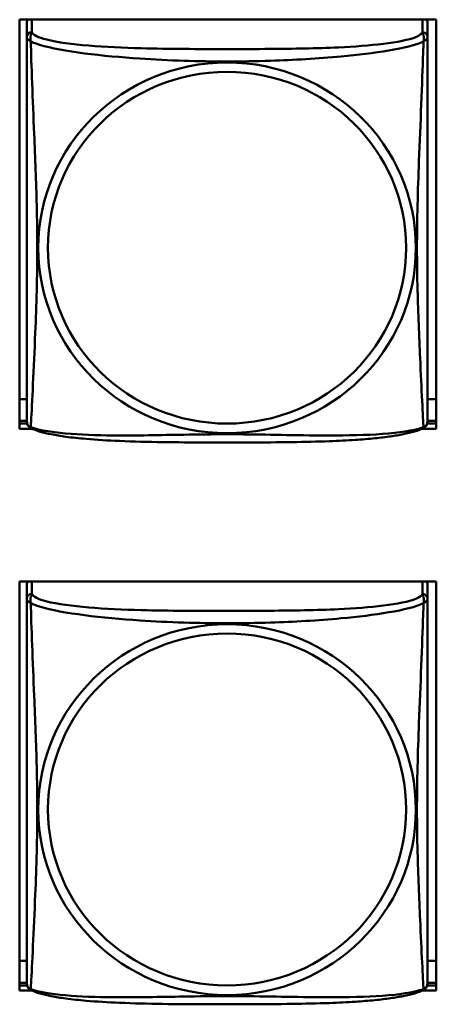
# Model space of a CAD drawing. Header units: inches. Extents: x 0.8 to 72.9, y -7.8 to 49.3.
# Tile 220 of 256: x 54.472 to 54.964, y 12.471 to 13.633. Entities that reach past the tile are written whole.
import ezdxf

# ---------------------------------------------------------------- set-up
doc = ezdxf.new("R2010")
doc.units = ezdxf.units.IN
doc.header["$MEASUREMENT"] = 0
doc.layers.add('Visible Edges(ROSSANSI)', color=7, linetype='Continuous', lineweight=50)
doc.layers.add('Visible Tangent Edges(ROSSANSI)', color=7, linetype='Continuous', lineweight=50)

msp = doc.modelspace()

# ---------------------------------------------------------------- linework, layer by layer
at = {"layer": 'Visible Edges(ROSSANSI)'}
for p, q in [((54.4723, 13.1501), (54.4723, 13.6327)), ((54.4723, 13.6327), (54.9638, 13.6327)), ((54.4808, 13.6299), (54.4808, 13.6122)), ((54.9533, 13.6122), (54.9533, 13.6299)), ((54.9638, 13.6327), (54.9638, 13.1501)), ((54.4808, 13.1851), (54.4723, 13.1851)), ((54.9638, 13.1851), (54.9533, 13.1851)), ((54.4808, 13.1594), (54.4723, 13.1594)), ((54.9638, 13.1594), (54.9533, 13.1594)), ((54.4723, 13.1562), (54.4812, 13.1562)), ((54.487, 13.1501), (54.4723, 13.1501)), ((54.9638, 13.1501), (54.9471, 13.1501)), ((54.9529, 13.1562), (54.9638, 13.1562)), ((54.4723, 12.4874), (54.4723, 12.97)), ((54.4723, 12.97), (54.9638, 12.97)), ((54.4808, 12.9671), (54.4808, 12.9495)), ((54.9533, 12.9495), (54.9533, 12.9671)), ((54.9638, 12.97), (54.9638, 12.4874)), ((54.4808, 12.5224), (54.4723, 12.5224)), ((54.9638, 12.5224), (54.9533, 12.5224)), ((54.4808, 12.4967), (54.4723, 12.4967)), ((54.4723, 12.4935), (54.4812, 12.4935)), ((54.487, 12.4874), (54.4723, 12.4874)), ((54.9638, 12.4874), (54.9471, 12.4874)), ((54.9529, 12.4935), (54.9638, 12.4935)), ((54.9638, 12.4967), (54.9533, 12.4967))]:
    msp.add_line(p, q, dxfattribs=at)
for centre, start, end in [((54.4946, 13.1592), 180, 189.1496), ((54.9395, 13.1592), 350.8504, 360), ((54.4946, 12.4965), 180, 189.1496), ((54.9395, 12.4965), 350.8504, 360)]:
    msp.add_arc(centre, 0.0138, start, end, dxfattribs=at)
for centre, major_axis, start_param, end_param in [((54.4867, 13.6299), (-0.00591, 0), 5.777275, 6.283185), ((54.9474, 13.6299), (0.00591, 0), 0, 0.50591), ((54.4867, 12.9671), (-0.00591, 0), 5.777275, 6.283185), ((54.9474, 12.9671), (0.00591, 0), 0, 0.50591)]:
    msp.add_ellipse(centre, major_axis=major_axis, ratio=0.981793, start_param=start_param, end_param=end_param, dxfattribs=at)
for points, knots in [([(54.4808, 13.6122), (54.4808, 13.6096), (54.4808, 13.605), (54.4808, 13.5989), (54.4808, 13.5876), (54.4808, 13.5712), (54.4808, 13.5534), (54.4808, 13.5355), (54.4808, 13.5163), (54.4808, 13.4972), (54.4808, 13.47), (54.4808, 13.4428), (54.4808, 13.4161), (54.4808, 13.3994), (54.4808, 13.3827), (54.4808, 13.3661), (54.4808, 13.3329), (54.4808, 13.2997), (54.4808, 13.2674), (54.4808, 13.2273), (54.4808, 13.1869), (54.4808, 13.1682), (54.4808, 13.1625), (54.4808, 13.1593), (54.4808, 13.1592)], [0.325731, 0.325731, 0.325731, 0.325731, 0.404774, 0.404774, 0.404774, 0.550532, 0.550532, 0.550532, 0.69629, 0.69629, 0.69629, 0.902598, 0.902598, 0.902598, 1.03154, 1.03154, 1.03154, 1.289425, 1.289425, 1.289425, 1.610774, 1.610774, 1.610774, 1.710218, 1.710218, 1.710218, 1.710218]), ([(54.9533, 13.1592), (54.9533, 13.1592), (54.9533, 13.1601), (54.9533, 13.1618), (54.9533, 13.1664), (54.9533, 13.1774), (54.9533, 13.1912), (54.9533, 13.205), (54.9533, 13.2216), (54.9533, 13.239), (54.9533, 13.2636), (54.9533, 13.29), (54.9533, 13.3164), (54.9533, 13.3329), (54.9533, 13.3495), (54.9533, 13.3661), (54.9533, 13.3993), (54.9533, 13.4326), (54.9533, 13.4666), (54.9533, 13.5089), (54.9533, 13.5547), (54.9533, 13.5863), (54.9533, 13.5987), (54.9533, 13.6081), (54.9533, 13.6122)], [0.352862, 0.352862, 0.352862, 0.352862, 0.404774, 0.404774, 0.404774, 0.550532, 0.550532, 0.550532, 0.69629, 0.69629, 0.69629, 0.902598, 0.902598, 0.902598, 1.03154, 1.03154, 1.03154, 1.289425, 1.289425, 1.289425, 1.610774, 1.610774, 1.610774, 1.73735, 1.73735, 1.73735, 1.73735]), ([(54.485, 13.1511), (54.4845, 13.1514), (54.4839, 13.1518), (54.483, 13.1526), (54.4827, 13.153), (54.482, 13.1539), (54.4818, 13.1544), (54.4814, 13.1552), (54.4813, 13.1556), (54.4811, 13.1564), (54.4811, 13.1567), (54.481, 13.157)], [0.02273771, 0.02273771, 0.02273771, 0.02273771, 0.02954865, 0.02954865, 0.03635958, 0.03635958, 0.04317052, 0.04317052, 0.04998146, 0.04998146, 0.0567924, 0.0567924, 0.0567924, 0.0567924]), ([(54.9491, 13.1511), (54.9457, 13.1493), (54.9422, 13.1481), (54.9342, 13.1456), (54.9297, 13.1446), (54.9202, 13.1427), (54.9152, 13.1419), (54.9041, 13.1403), (54.8979, 13.1395), (54.884, 13.1382), (54.8762, 13.1375), (54.8584, 13.1363), (54.8482, 13.1358), (54.8233, 13.1349), (54.8086, 13.1346), (54.7769, 13.1341), (54.7599, 13.134), (54.7259, 13.1339), (54.7089, 13.1339), (54.6749, 13.134), (54.6578, 13.1341), (54.6238, 13.1346), (54.6067, 13.135), (54.5765, 13.1363), (54.5633, 13.1371), (54.5424, 13.1389), (54.5343, 13.1397), (54.5207, 13.1416), (54.515, 13.1425), (54.5049, 13.1445), (54.5005, 13.1455), (54.4922, 13.1479), (54.4885, 13.1493), (54.485, 13.1511)], [-1.678204, -1.678204, -1.678204, -1.678204, -1.629815, -1.629815, -1.580861, -1.580861, -1.532583, -1.532583, -1.479316, -1.479316, -1.416961, -1.416961, -1.337799, -1.337799, -1.226353, -1.226353, -1.09702, -1.09702, -0.967687, -0.967687, -0.838354, -0.838354, -0.709022, -0.709022, -0.60577, -0.60577, -0.53827, -0.53827, -0.483941, -0.483941, -0.435529, -0.435529, -0.384876, -0.384876, -0.384876, -0.384876]), ([(54.9491, 13.1511), (54.9496, 13.1514), (54.9502, 13.1518), (54.9511, 13.1526), (54.9514, 13.153), (54.952, 13.1539), (54.9523, 13.1544), (54.9526, 13.1552), (54.9528, 13.1556), (54.953, 13.1564), (54.953, 13.1567), (54.9531, 13.157)], [0.02273771, 0.02273771, 0.02273771, 0.02273771, 0.02954865, 0.02954865, 0.03635958, 0.03635958, 0.04317052, 0.04317052, 0.04998146, 0.04998146, 0.0567924, 0.0567924, 0.0567924, 0.0567924]), ([(54.4808, 12.9495), (54.4808, 12.9469), (54.4808, 12.9423), (54.4808, 12.9362), (54.4808, 12.9249), (54.4808, 12.9085), (54.4808, 12.8907), (54.4808, 12.8728), (54.4808, 12.8536), (54.4808, 12.8345), (54.4808, 12.8073), (54.4808, 12.7801), (54.4808, 12.7534), (54.4808, 12.7366), (54.4808, 12.72), (54.4808, 12.7034), (54.4808, 12.6702), (54.4808, 12.637), (54.4808, 12.6047), (54.4808, 12.5646), (54.4808, 12.5242), (54.4808, 12.5055), (54.4808, 12.4998), (54.4808, 12.4965), (54.4808, 12.4965)], [0.325731, 0.325731, 0.325731, 0.325731, 0.404774, 0.404774, 0.404774, 0.550532, 0.550532, 0.550532, 0.69629, 0.69629, 0.69629, 0.902598, 0.902598, 0.902598, 1.03154, 1.03154, 1.03154, 1.289425, 1.289425, 1.289425, 1.610774, 1.610774, 1.610774, 1.710218, 1.710218, 1.710218, 1.710218]), ([(54.9533, 12.4965), (54.9533, 12.4965), (54.9533, 12.4974), (54.9533, 12.4991), (54.9533, 12.5037), (54.9533, 12.5146), (54.9533, 12.5285), (54.9533, 12.5423), (54.9533, 12.5589), (54.9533, 12.5763), (54.9533, 12.6009), (54.9533, 12.6273), (54.9533, 12.6537), (54.9533, 12.6702), (54.9533, 12.6868), (54.9533, 12.7034), (54.9533, 12.7366), (54.9533, 12.7699), (54.9533, 12.8039), (54.9533, 12.8462), (54.9533, 12.892), (54.9533, 12.9236), (54.9533, 12.936), (54.9533, 12.9454), (54.9533, 12.9495)], [0.352862, 0.352862, 0.352862, 0.352862, 0.404774, 0.404774, 0.404774, 0.550532, 0.550532, 0.550532, 0.69629, 0.69629, 0.69629, 0.902598, 0.902598, 0.902598, 1.03154, 1.03154, 1.03154, 1.289425, 1.289425, 1.289425, 1.610774, 1.610774, 1.610774, 1.73735, 1.73735, 1.73735, 1.73735]), ([(54.485, 12.4884), (54.4845, 12.4887), (54.4839, 12.4891), (54.483, 12.4899), (54.4827, 12.4903), (54.482, 12.4912), (54.4818, 12.4917), (54.4814, 12.4925), (54.4813, 12.4929), (54.4811, 12.4937), (54.4811, 12.494), (54.481, 12.4943)], [0.02273771, 0.02273771, 0.02273771, 0.02273771, 0.02954865, 0.02954865, 0.03635958, 0.03635958, 0.04317052, 0.04317052, 0.04998146, 0.04998146, 0.0567924, 0.0567924, 0.0567924, 0.0567924]), ([(54.9491, 12.4884), (54.9457, 12.4866), (54.9422, 12.4853), (54.9342, 12.4829), (54.9297, 12.4819), (54.9202, 12.48), (54.9152, 12.4792), (54.9041, 12.4776), (54.8979, 12.4768), (54.884, 12.4754), (54.8762, 12.4748), (54.8584, 12.4736), (54.8482, 12.4731), (54.8233, 12.4722), (54.8086, 12.4719), (54.7769, 12.4714), (54.7599, 12.4713), (54.7259, 12.4712), (54.7089, 12.4712), (54.6749, 12.4713), (54.6578, 12.4714), (54.6238, 12.4719), (54.6067, 12.4723), (54.5765, 12.4736), (54.5633, 12.4743), (54.5424, 12.4762), (54.5343, 12.477), (54.5207, 12.4789), (54.515, 12.4798), (54.5049, 12.4818), (54.5005, 12.4828), (54.4922, 12.4852), (54.4885, 12.4865), (54.485, 12.4884)], [-1.678204, -1.678204, -1.678204, -1.678204, -1.629815, -1.629815, -1.580861, -1.580861, -1.532583, -1.532583, -1.479316, -1.479316, -1.416961, -1.416961, -1.337799, -1.337799, -1.226353, -1.226353, -1.09702, -1.09702, -0.967687, -0.967687, -0.838354, -0.838354, -0.709022, -0.709022, -0.60577, -0.60577, -0.53827, -0.53827, -0.483941, -0.483941, -0.435529, -0.435529, -0.384876, -0.384876, -0.384876, -0.384876]), ([(54.9491, 12.4884), (54.9496, 12.4887), (54.9502, 12.4891), (54.9511, 12.4899), (54.9514, 12.4903), (54.952, 12.4912), (54.9523, 12.4917), (54.9526, 12.4925), (54.9528, 12.4929), (54.953, 12.4937), (54.953, 12.494), (54.9531, 12.4943)], [0.02273771, 0.02273771, 0.02273771, 0.02273771, 0.02954865, 0.02954865, 0.03635958, 0.03635958, 0.04317052, 0.04317052, 0.04998146, 0.04998146, 0.0567924, 0.0567924, 0.0567924, 0.0567924])]:
    msp.add_open_spline(points, degree=3, knots=knots, dxfattribs=at)
at = {"layer": 'Visible Tangent Edges(ROSSANSI)'}
for p, q in [((54.4867, 13.618), (54.4867, 13.6327)), ((54.9474, 13.6327), (54.9474, 13.618)), ((54.4867, 12.9553), (54.4867, 12.97)), ((54.9474, 12.97), (54.9474, 12.9553))]:
    msp.add_line(p, q, dxfattribs=at)
for centre, major_axis, start_param, end_param in [((54.4867, 13.6122), (-0.00591, 0), 4.712389, 6.283185), ((54.9474, 13.6122), (0.00591, 0), 0, 1.570796), ((54.4867, 12.9495), (-0.00591, 0), 4.712389, 6.283185), ((54.9474, 12.9495), (0.00591, 0), 0, 1.570796)]:
    msp.add_ellipse(centre, major_axis=major_axis, ratio=0.981793, start_param=start_param, end_param=end_param, dxfattribs=at)
for centre, major_axis in [((54.717, 13.3635), (-0.2227, 0)), ((54.717, 13.3637), (-0.2113, 0)), ((54.717, 12.7008), (-0.2227, 0)), ((54.717, 12.701), (-0.2113, 0))]:
    msp.add_ellipse(centre, major_axis=major_axis, ratio=0.981793, dxfattribs=at)
for points, knots in [([(54.4854, 13.6069), (54.4852, 13.608), (54.485, 13.609), (54.485, 13.611), (54.485, 13.6119), (54.4852, 13.6132), (54.4853, 13.6137), (54.4855, 13.6143), (54.4855, 13.6145), (54.4857, 13.615), (54.4858, 13.6153), (54.486, 13.616), (54.4862, 13.6164), (54.4865, 13.6172), (54.4866, 13.6176), (54.4867, 13.618)], [-0.00026741, -0.00026741, -0.00026741, -0.00026741, 0.01456352, 0.01456352, 0.03151317, 0.03151317, 0.04210669, 0.04210669, 0.04740346, 0.04740346, 0.05587828, 0.05587828, 0.06943799, 0.06943799, 0.0844808, 0.0844808, 0.0844808, 0.0844808]), ([(54.9474, 13.618), (54.9468, 13.616), (54.9441, 13.614), (54.9397, 13.6122), (54.9315, 13.6089), (54.9176, 13.6062), (54.9015, 13.6042), (54.8853, 13.6022), (54.8671, 13.6009), (54.8485, 13.6), (54.8222, 13.5988), (54.7949, 13.5984), (54.7678, 13.5982), (54.7509, 13.598), (54.734, 13.598), (54.717, 13.598), (54.6832, 13.598), (54.6493, 13.5981), (54.6156, 13.5989), (54.5736, 13.6), (54.5297, 13.6027), (54.5042, 13.6092), (54.4941, 13.6117), (54.4877, 13.6148), (54.4867, 13.618)], [0.325731, 0.325731, 0.325731, 0.325731, 0.404774, 0.404774, 0.404774, 0.550532, 0.550532, 0.550532, 0.69629, 0.69629, 0.69629, 0.902598, 0.902598, 0.902598, 1.03154, 1.03154, 1.03154, 1.289425, 1.289425, 1.289425, 1.610774, 1.610774, 1.610774, 1.73735, 1.73735, 1.73735, 1.73735]), ([(54.9474, 13.618), (54.9474, 13.6176), (54.9476, 13.6172), (54.9479, 13.6164), (54.9481, 13.616), (54.9483, 13.6153), (54.9484, 13.615), (54.9486, 13.6145), (54.9486, 13.6143), (54.9488, 13.6137), (54.9489, 13.6132), (54.9491, 13.6119), (54.9491, 13.611), (54.949, 13.609), (54.9489, 13.608), (54.9487, 13.6069)], [-0.0844808, -0.0844808, -0.0844808, -0.0844808, -0.06943799, -0.06943799, -0.05587828, -0.05587828, -0.04740346, -0.04740346, -0.04210669, -0.04210669, -0.03151317, -0.03151317, -0.01456352, -0.01456352, 0.00026741, 0.00026741, 0.00026741, 0.00026741]), ([(54.4808, 13.6122), (54.4808, 13.6119), (54.4808, 13.6116), (54.4809, 13.6112), (54.4809, 13.611), (54.4811, 13.6107), (54.4811, 13.6106), (54.4813, 13.6104), (54.4814, 13.6103), (54.4816, 13.6101), (54.4818, 13.6099), (54.4823, 13.6093), (54.4828, 13.6089), (54.484, 13.608), (54.4846, 13.6075), (54.4854, 13.6069)], [-0.0844808, -0.0844808, -0.0844808, -0.0844808, -0.06943799, -0.06943799, -0.05587828, -0.05587828, -0.04740346, -0.04740346, -0.04210669, -0.04210669, -0.03151317, -0.03151317, -0.01456352, -0.01456352, 0.00026741, 0.00026741, 0.00026741, 0.00026741]), ([(54.4854, 13.152), (54.4855, 13.1536), (54.4856, 13.1559), (54.4858, 13.1587), (54.4869, 13.1786), (54.489, 13.2217), (54.4907, 13.2632), (54.4921, 13.2965), (54.4931, 13.33), (54.4931, 13.3635), (54.4931, 13.3802), (54.4928, 13.397), (54.4924, 13.414), (54.4917, 13.4412), (54.4906, 13.4693), (54.4894, 13.4978), (54.4886, 13.518), (54.4877, 13.5385), (54.487, 13.5577), (54.4863, 13.5768), (54.4857, 13.5945), (54.4854, 13.6069)], [-1.657319, -1.657319, -1.657319, -1.657319, -1.610774, -1.610774, -1.610774, -1.289425, -1.289425, -1.289425, -1.03154, -1.03154, -1.03154, -0.902598, -0.902598, -0.902598, -0.69629, -0.69629, -0.69629, -0.550532, -0.550532, -0.550532, -0.405761, -0.405761, -0.405761, -0.405761]), ([(54.4854, 13.6069), (54.4882, 13.6056), (54.4917, 13.6043), (54.4957, 13.6031), (54.5233, 13.5948), (54.5703, 13.5897), (54.6139, 13.5868), (54.6488, 13.5844), (54.683, 13.5834), (54.717, 13.5834), (54.7341, 13.5834), (54.7511, 13.5837), (54.7683, 13.5842), (54.7958, 13.5851), (54.8239, 13.5867), (54.8516, 13.5892), (54.8711, 13.591), (54.8905, 13.5933), (54.9078, 13.5963), (54.925, 13.5992), (54.9399, 13.6029), (54.9487, 13.6069)], [-1.657319, -1.657319, -1.657319, -1.657319, -1.610774, -1.610774, -1.610774, -1.289425, -1.289425, -1.289425, -1.03154, -1.03154, -1.03154, -0.902598, -0.902598, -0.902598, -0.69629, -0.69629, -0.69629, -0.550532, -0.550532, -0.550532, -0.405761, -0.405761, -0.405761, -0.405761]), ([(54.9487, 13.6069), (54.9486, 13.6029), (54.9485, 13.5984), (54.9483, 13.5934), (54.9472, 13.559), (54.9451, 13.5098), (54.9434, 13.4658), (54.942, 13.4306), (54.941, 13.397), (54.941, 13.3635), (54.941, 13.3468), (54.9413, 13.3301), (54.9417, 13.3133), (54.9424, 13.2866), (54.9435, 13.2594), (54.9447, 13.2336), (54.9455, 13.2154), (54.9464, 13.1979), (54.9471, 13.1832), (54.9478, 13.1686), (54.9484, 13.1569), (54.9487, 13.152)], [-1.657319, -1.657319, -1.657319, -1.657319, -1.610774, -1.610774, -1.610774, -1.289425, -1.289425, -1.289425, -1.03154, -1.03154, -1.03154, -0.902598, -0.902598, -0.902598, -0.69629, -0.69629, -0.69629, -0.550532, -0.550532, -0.550532, -0.405761, -0.405761, -0.405761, -0.405761]), ([(54.9487, 13.6069), (54.9495, 13.6075), (54.9501, 13.608), (54.9513, 13.6089), (54.9517, 13.6093), (54.9523, 13.6099), (54.9525, 13.6101), (54.9527, 13.6103), (54.9528, 13.6104), (54.9529, 13.6106), (54.953, 13.6107), (54.9532, 13.611), (54.9532, 13.6112), (54.9533, 13.6116), (54.9533, 13.6119), (54.9533, 13.6122)], [-0.00026741, -0.00026741, -0.00026741, -0.00026741, 0.01456352, 0.01456352, 0.03151317, 0.03151317, 0.04210669, 0.04210669, 0.04740346, 0.04740346, 0.05587828, 0.05587828, 0.06943799, 0.06943799, 0.0844808, 0.0844808, 0.0844808, 0.0844808]), ([(54.4854, 13.152), (54.4846, 13.1521), (54.484, 13.1524), (54.4828, 13.1532), (54.4823, 13.1537), (54.4818, 13.1546), (54.4816, 13.155), (54.4814, 13.1556), (54.4813, 13.1558), (54.4811, 13.1563), (54.4811, 13.1566), (54.481, 13.1569), (54.481, 13.157), (54.481, 13.157)], [-0.00026741, -0.00026741, -0.00026741, -0.00026741, 0.01456352, 0.01456352, 0.03151317, 0.03151317, 0.04210669, 0.04210669, 0.04740346, 0.04740346, 0.05587828, 0.05587828, 0.0567924, 0.0567924, 0.0567924, 0.0567924]), ([(54.485, 13.1511), (54.485, 13.1511), (54.485, 13.1512), (54.485, 13.1514), (54.4852, 13.1516), (54.4854, 13.152)], [-0.02273771, -0.02273771, -0.02273771, -0.02273771, -0.01456352, -0.01456352, 0.00026741, 0.00026741, 0.00026741, 0.00026741]), ([(54.9487, 13.152), (54.9459, 13.1509), (54.9424, 13.1499), (54.9384, 13.149), (54.9108, 13.1428), (54.8638, 13.1418), (54.8202, 13.1423), (54.7853, 13.1426), (54.7511, 13.1436), (54.717, 13.1436), (54.7, 13.1436), (54.683, 13.1434), (54.6658, 13.1431), (54.6383, 13.1427), (54.6102, 13.142), (54.5825, 13.1422), (54.5629, 13.1424), (54.5436, 13.1431), (54.5263, 13.1446), (54.5091, 13.1461), (54.4942, 13.1486), (54.4854, 13.152)], [-1.657319, -1.657319, -1.657319, -1.657319, -1.610774, -1.610774, -1.610774, -1.289425, -1.289425, -1.289425, -1.03154, -1.03154, -1.03154, -0.902598, -0.902598, -0.902598, -0.69629, -0.69629, -0.69629, -0.550532, -0.550532, -0.550532, -0.405761, -0.405761, -0.405761, -0.405761]), ([(54.9531, 13.157), (54.9531, 13.157), (54.9531, 13.1569), (54.953, 13.1566), (54.9529, 13.1563), (54.9528, 13.1558), (54.9527, 13.1556), (54.9525, 13.155), (54.9523, 13.1546), (54.9517, 13.1537), (54.9513, 13.1532), (54.9501, 13.1524), (54.9495, 13.1521), (54.9487, 13.152)], [-0.0567924, -0.0567924, -0.0567924, -0.0567924, -0.05587828, -0.05587828, -0.04740346, -0.04740346, -0.04210669, -0.04210669, -0.03151317, -0.03151317, -0.01456352, -0.01456352, 0.00026741, 0.00026741, 0.00026741, 0.00026741]), ([(54.9487, 13.152), (54.9489, 13.1516), (54.949, 13.1514), (54.9491, 13.1512), (54.9491, 13.1511), (54.9491, 13.1511)], [-0.00026741, -0.00026741, -0.00026741, -0.00026741, 0.01456352, 0.01456352, 0.02273771, 0.02273771, 0.02273771, 0.02273771]), ([(54.4854, 12.9442), (54.4852, 12.9453), (54.485, 12.9463), (54.485, 12.9483), (54.485, 12.9492), (54.4852, 12.9505), (54.4853, 12.951), (54.4855, 12.9516), (54.4855, 12.9518), (54.4857, 12.9523), (54.4858, 12.9526), (54.486, 12.9533), (54.4862, 12.9537), (54.4865, 12.9545), (54.4866, 12.9549), (54.4867, 12.9553)], [-0.00026741, -0.00026741, -0.00026741, -0.00026741, 0.01456352, 0.01456352, 0.03151317, 0.03151317, 0.04210669, 0.04210669, 0.04740346, 0.04740346, 0.05587828, 0.05587828, 0.06943799, 0.06943799, 0.0844808, 0.0844808, 0.0844808, 0.0844808]), ([(54.9474, 12.9553), (54.9468, 12.9533), (54.9441, 12.9513), (54.9397, 12.9495), (54.9315, 12.9462), (54.9176, 12.9435), (54.9015, 12.9415), (54.8853, 12.9395), (54.8671, 12.9382), (54.8485, 12.9373), (54.8222, 12.9361), (54.7949, 12.9356), (54.7678, 12.9355), (54.7509, 12.9353), (54.734, 12.9353), (54.717, 12.9353), (54.6832, 12.9353), (54.6493, 12.9353), (54.6156, 12.9362), (54.5736, 12.9373), (54.5297, 12.94), (54.5042, 12.9465), (54.4941, 12.949), (54.4877, 12.9521), (54.4867, 12.9553)], [0.325731, 0.325731, 0.325731, 0.325731, 0.404774, 0.404774, 0.404774, 0.550532, 0.550532, 0.550532, 0.69629, 0.69629, 0.69629, 0.902598, 0.902598, 0.902598, 1.03154, 1.03154, 1.03154, 1.289425, 1.289425, 1.289425, 1.610774, 1.610774, 1.610774, 1.73735, 1.73735, 1.73735, 1.73735]), ([(54.9474, 12.9553), (54.9474, 12.9549), (54.9476, 12.9545), (54.9479, 12.9537), (54.9481, 12.9533), (54.9483, 12.9526), (54.9484, 12.9523), (54.9486, 12.9518), (54.9486, 12.9516), (54.9488, 12.951), (54.9489, 12.9505), (54.9491, 12.9492), (54.9491, 12.9483), (54.949, 12.9463), (54.9489, 12.9453), (54.9487, 12.9442)], [-0.0844808, -0.0844808, -0.0844808, -0.0844808, -0.06943799, -0.06943799, -0.05587828, -0.05587828, -0.04740346, -0.04740346, -0.04210669, -0.04210669, -0.03151317, -0.03151317, -0.01456352, -0.01456352, 0.00026741, 0.00026741, 0.00026741, 0.00026741]), ([(54.4808, 12.9495), (54.4808, 12.9492), (54.4808, 12.9489), (54.4809, 12.9485), (54.4809, 12.9483), (54.4811, 12.948), (54.4811, 12.9479), (54.4813, 12.9477), (54.4814, 12.9476), (54.4816, 12.9473), (54.4818, 12.9472), (54.4823, 12.9466), (54.4828, 12.9462), (54.484, 12.9453), (54.4846, 12.9448), (54.4854, 12.9442)], [-0.0844808, -0.0844808, -0.0844808, -0.0844808, -0.06943799, -0.06943799, -0.05587828, -0.05587828, -0.04740346, -0.04740346, -0.04210669, -0.04210669, -0.03151317, -0.03151317, -0.01456352, -0.01456352, 0.00026741, 0.00026741, 0.00026741, 0.00026741]), ([(54.4854, 12.4892), (54.4855, 12.4909), (54.4856, 12.4931), (54.4858, 12.496), (54.4869, 12.5159), (54.489, 12.559), (54.4907, 12.6005), (54.4921, 12.6338), (54.4931, 12.6673), (54.4931, 12.7008), (54.4931, 12.7175), (54.4928, 12.7343), (54.4924, 12.7513), (54.4917, 12.7785), (54.4906, 12.8066), (54.4894, 12.8351), (54.4886, 12.8553), (54.4877, 12.8758), (54.487, 12.895), (54.4863, 12.9141), (54.4857, 12.9318), (54.4854, 12.9442)], [-1.657319, -1.657319, -1.657319, -1.657319, -1.610774, -1.610774, -1.610774, -1.289425, -1.289425, -1.289425, -1.03154, -1.03154, -1.03154, -0.902598, -0.902598, -0.902598, -0.69629, -0.69629, -0.69629, -0.550532, -0.550532, -0.550532, -0.405761, -0.405761, -0.405761, -0.405761]), ([(54.4854, 12.9442), (54.4882, 12.9429), (54.4917, 12.9416), (54.4957, 12.9404), (54.5233, 12.9321), (54.5703, 12.9269), (54.6139, 12.924), (54.6488, 12.9217), (54.683, 12.9207), (54.717, 12.9207), (54.7341, 12.9207), (54.7511, 12.921), (54.7683, 12.9215), (54.7958, 12.9224), (54.8239, 12.924), (54.8516, 12.9265), (54.8711, 12.9283), (54.8905, 12.9306), (54.9078, 12.9336), (54.925, 12.9365), (54.9399, 12.9402), (54.9487, 12.9442)], [-1.657319, -1.657319, -1.657319, -1.657319, -1.610774, -1.610774, -1.610774, -1.289425, -1.289425, -1.289425, -1.03154, -1.03154, -1.03154, -0.902598, -0.902598, -0.902598, -0.69629, -0.69629, -0.69629, -0.550532, -0.550532, -0.550532, -0.405761, -0.405761, -0.405761, -0.405761]), ([(54.9487, 12.9442), (54.9486, 12.9402), (54.9485, 12.9356), (54.9483, 12.9307), (54.9472, 12.8963), (54.9451, 12.8471), (54.9434, 12.8031), (54.942, 12.7679), (54.941, 12.7342), (54.941, 12.7008), (54.941, 12.6841), (54.9413, 12.6674), (54.9417, 12.6506), (54.9424, 12.6239), (54.9435, 12.5967), (54.9447, 12.5709), (54.9455, 12.5527), (54.9464, 12.5352), (54.9471, 12.5205), (54.9478, 12.5059), (54.9484, 12.4942), (54.9487, 12.4892)], [-1.657319, -1.657319, -1.657319, -1.657319, -1.610774, -1.610774, -1.610774, -1.289425, -1.289425, -1.289425, -1.03154, -1.03154, -1.03154, -0.902598, -0.902598, -0.902598, -0.69629, -0.69629, -0.69629, -0.550532, -0.550532, -0.550532, -0.405761, -0.405761, -0.405761, -0.405761]), ([(54.9487, 12.9442), (54.9495, 12.9448), (54.9501, 12.9453), (54.9513, 12.9462), (54.9517, 12.9466), (54.9523, 12.9472), (54.9525, 12.9473), (54.9527, 12.9476), (54.9528, 12.9477), (54.9529, 12.9479), (54.953, 12.948), (54.9532, 12.9483), (54.9532, 12.9485), (54.9533, 12.9489), (54.9533, 12.9492), (54.9533, 12.9495)], [-0.00026741, -0.00026741, -0.00026741, -0.00026741, 0.01456352, 0.01456352, 0.03151317, 0.03151317, 0.04210669, 0.04210669, 0.04740346, 0.04740346, 0.05587828, 0.05587828, 0.06943799, 0.06943799, 0.0844808, 0.0844808, 0.0844808, 0.0844808]), ([(54.4854, 12.4892), (54.4846, 12.4894), (54.484, 12.4897), (54.4828, 12.4905), (54.4823, 12.491), (54.4818, 12.4919), (54.4816, 12.4923), (54.4814, 12.4929), (54.4813, 12.4931), (54.4811, 12.4936), (54.4811, 12.4939), (54.481, 12.4942), (54.481, 12.4943), (54.481, 12.4943)], [-0.00026741, -0.00026741, -0.00026741, -0.00026741, 0.01456352, 0.01456352, 0.03151317, 0.03151317, 0.04210669, 0.04210669, 0.04740346, 0.04740346, 0.05587828, 0.05587828, 0.0567924, 0.0567924, 0.0567924, 0.0567924]), ([(54.485, 12.4884), (54.485, 12.4884), (54.485, 12.4885), (54.485, 12.4887), (54.4852, 12.4889), (54.4854, 12.4892)], [-0.02273771, -0.02273771, -0.02273771, -0.02273771, -0.01456352, -0.01456352, 0.00026741, 0.00026741, 0.00026741, 0.00026741]), ([(54.9487, 12.4892), (54.9459, 12.4882), (54.9424, 12.4872), (54.9384, 12.4863), (54.9108, 12.4801), (54.8638, 12.4791), (54.8202, 12.4796), (54.7853, 12.4799), (54.7511, 12.4809), (54.717, 12.4809), (54.7, 12.4809), (54.683, 12.4807), (54.6658, 12.4804), (54.6383, 12.4799), (54.6102, 12.4793), (54.5825, 12.4795), (54.5629, 12.4797), (54.5436, 12.4803), (54.5263, 12.4819), (54.5091, 12.4834), (54.4942, 12.4859), (54.4854, 12.4892)], [-1.657319, -1.657319, -1.657319, -1.657319, -1.610774, -1.610774, -1.610774, -1.289425, -1.289425, -1.289425, -1.03154, -1.03154, -1.03154, -0.902598, -0.902598, -0.902598, -0.69629, -0.69629, -0.69629, -0.550532, -0.550532, -0.550532, -0.405761, -0.405761, -0.405761, -0.405761]), ([(54.9531, 12.4943), (54.9531, 12.4943), (54.9531, 12.4942), (54.953, 12.4939), (54.9529, 12.4936), (54.9528, 12.4931), (54.9527, 12.4929), (54.9525, 12.4923), (54.9523, 12.4919), (54.9517, 12.491), (54.9513, 12.4905), (54.9501, 12.4897), (54.9495, 12.4894), (54.9487, 12.4892)], [-0.0567924, -0.0567924, -0.0567924, -0.0567924, -0.05587828, -0.05587828, -0.04740346, -0.04740346, -0.04210669, -0.04210669, -0.03151317, -0.03151317, -0.01456352, -0.01456352, 0.00026741, 0.00026741, 0.00026741, 0.00026741]), ([(54.9487, 12.4892), (54.9489, 12.4889), (54.949, 12.4887), (54.9491, 12.4885), (54.9491, 12.4884), (54.9491, 12.4884)], [-0.00026741, -0.00026741, -0.00026741, -0.00026741, 0.01456352, 0.01456352, 0.02273771, 0.02273771, 0.02273771, 0.02273771])]:
    msp.add_open_spline(points, degree=3, knots=knots, dxfattribs=at)

doc.saveas('drawing.dxf')
